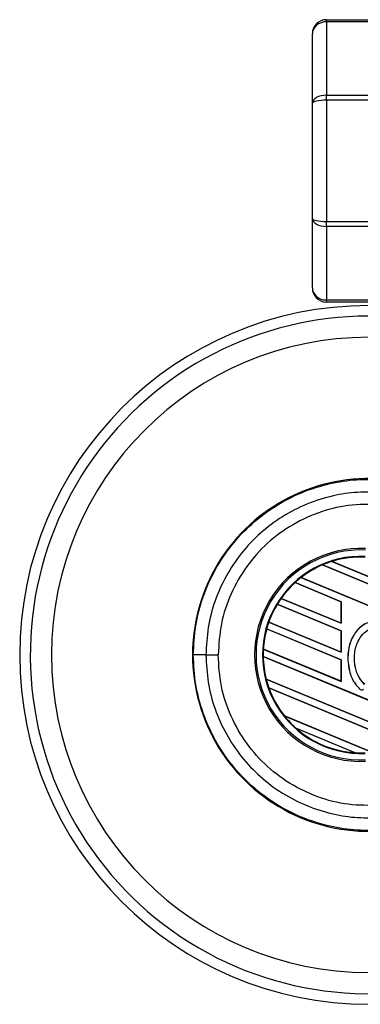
# Model space of a CAD drawing. Header units: millimetres. Extents: x 0 to 420, y 0 to 297.
# Tile 27 of 112: x 56.1 to 57.35, y 226.92 to 230.55. Entities that reach past the tile are written whole.
import ezdxf

# ---------------------------------------------------------------- set-up
doc = ezdxf.new("R2010")
doc.units = ezdxf.units.MM

msp = doc.modelspace()

# ---------------------------------------------------------------- linework, layer by layer
at = {"color": 7, "linetype": 'Continuous', "lineweight": 25}
for p, q in [((57.22968, 230.54273), (57.22968, 230.55036)), ((57.22968, 230.55036), (57.38595, 230.55036)), ((57.22968, 230.54273), (57.22968, 230.27148)), ((57.38595, 230.54273), (57.22968, 230.54273)), ((57.17759, 230.24228), (57.17759, 230.49827)), ((57.22968, 230.25306), (57.22968, 230.27148)), ((57.22968, 230.27148), (57.38595, 230.27148)), ((57.38595, 230.25306), (57.22968, 230.25306)), ((57.22968, 230.25306), (57.22968, 229.80582)), ((57.17759, 229.8166), (57.17759, 230.24228)), ((57.17759, 229.56061), (57.17759, 229.8166)), ((57.22968, 229.80582), (57.38595, 229.80582)), ((57.22968, 229.7874), (57.22968, 229.80582)), ((57.38595, 229.7874), (57.22968, 229.7874)), ((57.22968, 229.7874), (57.22968, 229.51615)), ((57.22968, 229.51615), (57.38595, 229.51615)), ((57.22968, 229.50852), (57.22968, 229.51615)), ((57.38595, 229.50852), (57.22968, 229.50852)), ((57.2501, 228.5514), (57.44036, 228.47259)), ((57.25011, 228.55139), (57.2501, 228.5514)), ((57.2506, 228.55131), (57.25011, 228.55139)), ((57.44036, 228.47271), (57.2506, 228.55131)), ((57.21484, 228.53843), (57.21485, 228.53842)), ((57.44036, 228.44502), (57.21484, 228.53843)), ((57.21485, 228.53842), (57.215, 228.53824)), ((57.215, 228.53824), (57.44036, 228.44489)), ((57.28431, 228.40253), (57.11358, 228.47325)), ((57.11358, 228.47325), (57.11358, 228.47324)), ((57.11358, 228.47324), (57.11372, 228.47306)), ((57.11372, 228.47306), (57.28408, 228.4025)), ((57.13553, 228.49172), (57.44036, 228.36546)), ((57.13554, 228.49172), (57.13553, 228.49172)), ((57.13588, 228.4917), (57.13554, 228.49172)), ((57.44036, 228.36558), (57.13588, 228.4917)), ((57.06211, 228.41501), (57.28431, 228.32297)), ((57.06212, 228.41501), (57.06211, 228.41501)), ((57.0624, 228.41501), (57.06212, 228.41501)), ((57.28408, 228.32319), (57.0624, 228.41501)), ((57.28431, 228.40253), (57.28408, 228.4025)), ((57.28408, 228.4025), (57.28408, 228.32319)), ((57.28431, 228.32297), (57.28431, 228.40253)), ((57.28431, 228.2954), (57.0479, 228.39332)), ((57.0479, 228.39332), (57.04791, 228.39332)), ((57.04791, 228.39332), (57.04806, 228.39313)), ((57.04806, 228.39313), (57.28408, 228.29537)), ((57.01641, 228.32681), (57.28431, 228.21584)), ((57.01642, 228.32681), (57.01641, 228.32681)), ((57.01666, 228.32683), (57.01642, 228.32681)), ((57.28408, 228.21606), (57.01666, 228.32683)), ((57.28408, 228.32319), (57.28431, 228.32297)), ((57.28431, 228.18827), (57.00873, 228.30242)), ((57.00873, 228.30242), (57.00874, 228.30241)), ((57.00874, 228.30241), (57.00892, 228.30222)), ((57.00892, 228.30222), (57.28408, 228.18824)), ((57.28431, 228.2954), (57.28408, 228.29537)), ((57.28408, 228.29537), (57.28408, 228.21606)), ((57.28431, 228.21584), (57.28431, 228.2954)), ((56.99635, 228.22799), (57.28431, 228.10871)), ((56.99636, 228.22799), (56.99635, 228.22799)), ((56.99659, 228.22801), (56.99636, 228.22799)), ((57.28408, 228.10893), (56.99659, 228.22801)), ((57.28408, 228.21606), (57.28431, 228.21584)), ((56.78454, 228.20623), (56.82984, 228.20623)), ((56.99574, 228.20067), (56.99575, 228.20066)), ((57.44036, 228.0165), (56.99574, 228.20067)), ((56.99575, 228.20066), (56.99597, 228.20045)), ((56.99597, 228.20045), (57.44036, 228.01638)), ((57.28431, 228.18827), (57.28408, 228.18824)), ((57.28408, 228.18824), (57.28408, 228.10893)), ((57.28431, 228.10871), (57.28431, 228.18827)), ((57.30841, 228.19268), (57.3083, 228.19268)), ((57.00703, 228.11643), (57.44036, 227.93695)), ((57.00704, 228.11643), (57.00703, 228.11643)), ((57.00726, 228.11646), (57.00704, 228.11643)), ((57.44036, 227.93707), (57.00726, 228.11646)), ((57.28408, 228.10893), (57.28431, 228.10871)), ((57.01669, 228.08486), (57.0167, 228.08486)), ((57.44036, 227.90937), (57.01669, 228.08486)), ((57.0167, 228.08486), (57.01703, 228.0846)), ((57.01703, 228.0846), (57.44036, 227.90925)), ((57.35478, 228.0791), (57.3547, 228.07902)), ((57.07404, 227.98155), (57.40029, 227.84641)), ((57.07405, 227.98155), (57.07404, 227.98155)), ((57.07433, 227.98155), (57.07405, 227.98155)), ((57.40005, 227.84663), (57.07433, 227.98155)), ((57.33596, 227.84549), (57.11689, 227.93623)), ((57.11689, 227.93623), (57.11691, 227.93622)), ((57.11691, 227.93622), (57.1178, 227.93573)), ((57.1178, 227.93573), (57.33496, 227.84578)), ((57.33496, 227.84578), (57.33594, 227.84549)), ((57.33594, 227.84549), (57.33596, 227.84549))]:
    msp.add_line(p, q, dxfattribs=at)
for centre, radius, start, end in [((57.22968, 230.49827), 0.05209, 90, 180), ((57.22968, 229.56061), 0.05209, 180, 270), ((57.38595, 228.20623), 1.28927, 90, 270), ((57.38595, 228.20623), 1.2502, 69.63587, 178.69677), ((57.38595, 228.20623), 1.17206, 90, 270), ((57.38595, 228.20623), 0.65103, 85.18028, 274.81972), ((57.35706, 228.20623), 0.39289, 87.5, 272.5), ((57.35706, 228.20623), 0.38736, 87.5, 272.5), ((57.35706, 228.20623), 0.36363, 87.5, 272.5), ((57.35706, 228.20623), 0.36136, 107.21651, 113.17547), ((57.35706, 228.20623), 0.36136, 87.5, 107.21651), ((57.35706, 228.20623), 0.36135, 87.5, 107.2149), ((57.35706, 228.20623), 0.36113, 87.5, 107.14432), ((57.35706, 228.20623), 0.36136, 113.17547, 127.80908), ((57.35706, 228.20623), 0.36135, 113.17491, 127.80821), ((57.35706, 228.20623), 0.36113, 113.16504, 127.76752), ((57.35706, 228.20623), 0.36136, 132.36028, 144.70717), ((57.35706, 228.20623), 0.36135, 132.36013, 144.70666), ((57.35706, 228.20623), 0.36113, 132.36308, 144.68039), ((57.35706, 228.20623), 0.36136, 127.80908, 132.36028), ((57.35706, 228.20623), 0.36136, 144.70717, 148.81902), ((57.35706, 228.20623), 0.36136, 148.81902, 160.50758), ((57.35706, 228.20623), 0.36135, 148.81915, 160.50735), ((57.35706, 228.20623), 0.36113, 148.83169, 160.49144), ((57.35706, 228.20623), 0.36136, 160.50758, 164.56307), ((57.35706, 228.20623), 0.36136, 164.56307, 176.54814), ((57.35706, 228.20623), 0.36135, 164.56347, 176.54818), ((57.35706, 228.20623), 0.36113, 164.58576, 176.54166), ((57.38595, 228.20623), 1.2502, 178.69677, 290.36413), ((57.35706, 228.20623), 0.36136, 176.54814, 180.8818), ((56.77494, 190.24227), 37.96396, 89.985518, 90.05581), ((57.35706, 228.20623), 0.36136, 180.8818, 194.38831), ((57.35706, 228.20623), 0.36135, 180.88252, 194.38869), ((57.35706, 228.20623), 0.36113, 180.91722, 194.39314), ((57.35706, 228.20623), 0.36136, 194.38831, 199.62504), ((57.35706, 228.20623), 0.36136, 199.62504, 218.44471), ((57.35706, 228.20623), 0.36135, 199.6263, 218.44589), ((57.35706, 228.20623), 0.36113, 199.68237, 218.47326), ((57.36042, 228.08555), 0.00868, 228.8059, 320.16689), ((57.35706, 228.20623), 0.36136, 218.44471, 228.34691), ((57.35706, 228.20623), 0.36136, 228.34691, 266.65309), ((57.35706, 228.20623), 0.36135, 228.35056, 266.64944), ((57.35706, 228.20623), 0.36113, 228.50755, 266.49245), ((57.35706, 228.20623), 0.36136, 266.65309, 272.5)]:
    msp.add_arc(centre, radius, start, end, dxfattribs=at)
for centre, ratio, start_param, end_param in [((57.22968, 230.49827), 0.8535534, 1.5707963, 3.1415927), ((57.22968, 230.24228), 0.5606602, 1.5707963, 3.1415927), ((57.22968, 230.24228), 0.2071068, 1.5707963, 3.1415927), ((57.22968, 229.8166), 0.5606602, 3.1415927, 4.712389), ((57.22968, 229.8166), 0.2071068, 3.1415927, 4.712389), ((57.22968, 229.56061), 0.8535534, 3.1415927, 4.712389)]:
    msp.add_ellipse(centre, major_axis=(0.05209, 0), ratio=ratio, start_param=start_param, end_param=end_param, dxfattribs=at)
for points, knots in [([(56.73797, 228.20621), (56.73969, 228.24212), (56.7432, 228.31499), (56.77145, 228.42074), (56.81616, 228.52133), (56.87691, 228.61212), (56.95263, 228.69216), (57.03994, 228.75773), (57.13791, 228.80825), (57.23883, 228.83998), (57.34101, 228.85585), (57.40701, 228.85325), (57.4404, 228.85193)], [0, 0, 0, 0, 0.100465, 0.2038434, 0.3043094, 0.4076889, 0.5081552, 0.611535, 0.7120023, 0.8153833, 0.9066108, 1, 1, 1, 1]), ([(57.43648, 228.80551), (57.40586, 228.80671), (57.34462, 228.80912), (57.25021, 228.79465), (57.15625, 228.76506), (57.06559, 228.71865), (56.98423, 228.65747), (56.91405, 228.58372), (56.85746, 228.49906), (56.81591, 228.40624), (56.78959, 228.30765), (56.78622, 228.24004), (56.78454, 228.20623)], [0, 0, 0, 0, 0.0923036, 0.1846071, 0.2865385, 0.3884688, 0.490398, 0.5923288, 0.694247, 0.7961664, 0.8980845, 1, 1, 1, 1]), ([(57.44032, 228.75985), (57.40165, 228.76123), (57.3242, 228.76399), (57.2101, 228.73812), (57.10405, 228.69007), (57.00974, 228.62157), (56.93207, 228.53449), (56.87411, 228.43346), (56.83666, 228.32242), (56.83212, 228.24493), (56.82984, 228.20623)], [0, 0, 0, 0, 0.12488045, 0.25013958, 0.37464939, 0.49981249, 0.62476421, 0.74955772, 0.87492377, 1, 1, 1, 1]), ([(57.44036, 228.32284), (57.43213, 228.32581), (57.41601, 228.33163), (57.39023, 228.32875), (57.36616, 228.31838), (57.34136, 228.29749), (57.31855, 228.26112), (57.3091, 228.2228), (57.30845, 228.1985), (57.3083, 228.19268)], [0, 0, 0, 0, 0.1181192, 0.2313231, 0.3438681, 0.4724961, 0.6678894, 0.9204553, 1, 1, 1, 1]), ([(57.5082, 228.18246), (57.50748, 228.20381), (57.50623, 228.24058), (57.48502, 228.2856), (57.45947, 228.31282), (57.43319, 228.32733), (57.40777, 228.33121), (57.38334, 228.32655), (57.35769, 228.3128), (57.33218, 228.28571), (57.31221, 228.24366), (57.30972, 228.21021), (57.30841, 228.19268)], [0, 0, 0, 0, 0.16536363, 0.28478887, 0.37991797, 0.45322426, 0.51522419, 0.57710116, 0.6445431, 0.73950389, 0.86339606, 1, 1, 1, 1]), ([(57.37077, 228.09768), (57.36383, 228.10515), (57.34731, 228.12295), (57.33321, 228.16376), (57.33146, 228.21093), (57.34258, 228.25366), (57.36145, 228.28238), (57.38154, 228.29832), (57.40033, 228.30527), (57.41724, 228.30537), (57.43302, 228.29981), (57.45214, 228.28662), (57.46987, 228.26194), (57.48238, 228.22606), (57.48322, 228.20009), (57.48368, 228.18605)], [0, 0, 0, 0, 0.0744353, 0.177241, 0.3086024, 0.4174643, 0.4963546, 0.5570675, 0.6030224, 0.6410452, 0.6789529, 0.7243011, 0.8099663, 0.8972232, 1, 1, 1, 1]), ([(57.37085, 228.09777), (57.36392, 228.10523), (57.34741, 228.12301), (57.33333, 228.16378), (57.33157, 228.21091), (57.34268, 228.25361), (57.36153, 228.28229), (57.38158, 228.29821), (57.40034, 228.30516), (57.41719, 228.30523), (57.43033, 228.30072), (57.43752, 228.2962), (57.44036, 228.29441)], [0, 0, 0, 0, 0.1057973, 0.2519537, 0.4387447, 0.5935245, 0.7056507, 0.7919163, 0.8571803, 0.9111569, 0.9649703, 1, 1, 1, 1]), ([(57.4404, 227.56053), (57.40779, 227.55921), (57.3418, 227.55655), (57.24059, 227.57209), (57.1389, 227.6038), (57.0417, 227.65363), (56.95343, 227.71959), (56.8782, 227.79872), (56.81668, 227.89019), (56.77215, 227.98976), (56.74339, 228.0964), (56.73979, 228.16926), (56.73797, 228.20621)], [0, 0, 0, 0, 0.0912304, 0.1846225, 0.285093, 0.3884772, 0.4889466, 0.5923296, 0.6927987, 0.7961814, 0.8966347, 1, 1, 1, 1]), ([(56.78454, 228.20623), (56.78622, 228.17242), (56.78959, 228.10481), (56.81591, 228.00622), (56.85746, 227.9134), (56.91405, 227.82874), (56.98423, 227.75499), (57.06559, 227.69381), (57.15625, 227.6474), (57.25021, 227.61781), (57.34462, 227.60334), (57.40586, 227.60575), (57.43648, 227.60695)], [0, 0, 0, 0, 0.1019155, 0.2038336, 0.305753, 0.4076712, 0.509602, 0.6115312, 0.7134615, 0.8153929, 0.9076964, 1, 1, 1, 1]), ([(57.44032, 227.65261), (57.40165, 227.65123), (57.3242, 227.64847), (57.2101, 227.67434), (57.10405, 227.72239), (57.00974, 227.79089), (56.93207, 227.87797), (56.87411, 227.979), (56.83666, 228.09004), (56.83212, 228.16753), (56.82984, 228.20623)], [0, 0, 0, 0, 0.1248804, 0.2501396, 0.3746494, 0.4998125, 0.6247642, 0.7495577, 0.8749238, 1, 1, 1, 1]), ([(57.3083, 228.19268), (57.3102, 228.17299), (57.31356, 228.13816), (57.33368, 228.09983), (57.34956, 228.0841), (57.3547, 228.07902)], [0, 0, 0, 0, 0.4679981, 0.8279401, 1, 1, 1, 1]), ([(57.30841, 228.19268), (57.31031, 228.173), (57.31367, 228.1382), (57.33377, 228.0999), (57.34964, 228.08418), (57.35478, 228.0791)], [0, 0, 0, 0, 0.4680217, 0.8279478, 1, 1, 1, 1])]:
    msp.add_open_spline(points, degree=3, knots=knots, dxfattribs=at)

doc.saveas('drawing.dxf')
